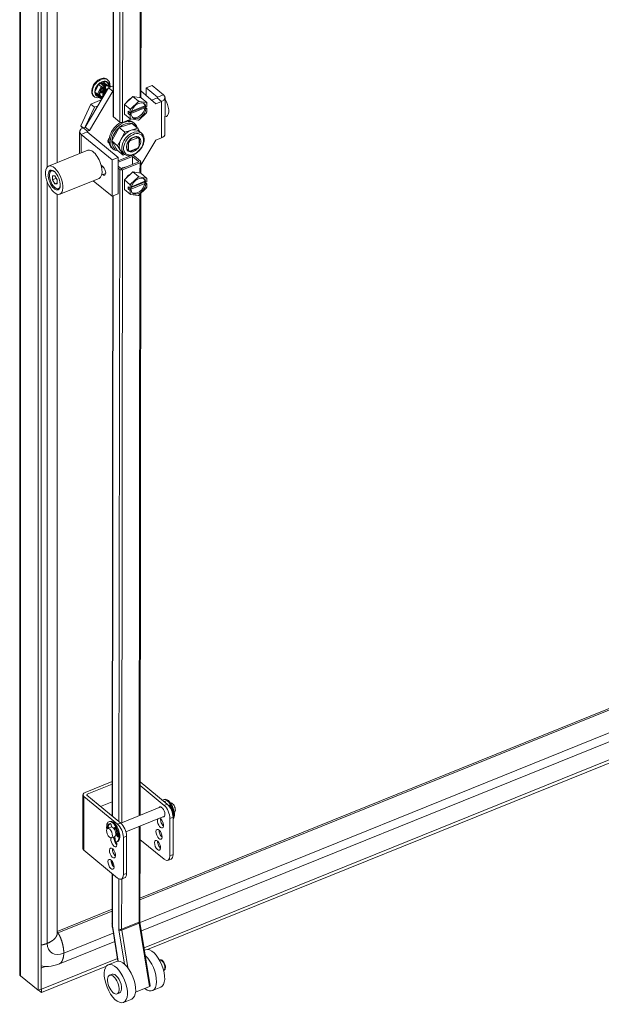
# Model space of a CAD drawing. Header units: inches. Extents: x 3 to 422, y 9 to 266.
# Tile 36 of 41: x 345 to 357, y 186 to 206. Entities that reach past the tile are written whole.
import ezdxf

# ---------------------------------------------------------------- set-up
doc = ezdxf.new("R2010")
doc.units = ezdxf.units.IN
doc.header["$LTSCALE"] = 25
doc.header["$MEASUREMENT"] = 0
doc.layers.add('Visible (ANSI)', color=7, linetype='Continuous', lineweight=5)
doc.layers.add('Visible Narrow (ANSI)', color=7, linetype='Continuous', lineweight=5)

msp = doc.modelspace()

# ---------------------------------------------------------------- linework, layer by layer
at = {"layer": 'Visible (ANSI)'}
for p, q in [((344.6709, 186.3752), (344.6709, 220.6679)), ((345.0482, 220.3431), (345.0482, 186.0397)), ((345.1122, 220.369), (345.1122, 186.0656)), ((345.444, 203.1043), (345.444, 220.2077)), ((347.1864, 217.6258), (347.1695, 204.4379)), ((346.6112, 217.3006), (346.5943, 204.0616)), ((346.0194, 203.8372), (346.5032, 204.6483)), ((346.2223, 204.5578), (346.2965, 204.716)), ((346.2965, 204.716), (346.445, 204.776)), ((346.3492, 204.6726), (346.2965, 204.716)), ((346.4015, 204.6907), (346.3626, 204.7228)), ((346.3901, 204.6022), (346.3901, 204.6529)), ((346.3901, 204.6371), (346.4011, 204.628)), ((346.3901, 204.6169), (346.416, 204.6274)), ((346.3993, 204.6323), (346.3993, 204.6599)), ((346.406, 204.6852), (346.406, 204.7337)), ((346.406, 204.6404), (346.406, 204.6647)), ((346.413, 204.6298), (346.4073, 204.6275)), ((346.4089, 204.6716), (346.4089, 204.6747)), ((346.409, 204.6332), (346.4316, 204.6145)), ((346.4492, 204.6868), (346.4339, 204.6994)), ((346.4977, 204.7326), (346.445, 204.776)), ((346.4457, 204.6127), (346.4645, 204.6203)), ((346.4759, 204.8182), (346.4891, 204.8073)), ((346.4823, 204.7608), (346.4861, 204.7577)), ((346.5481, 204.6664), (346.4992, 204.731)), ((346.5951, 204.6853), (346.5032, 204.6483)), ((346.5907, 204.5761), (346.5032, 204.6483)), ((347.275, 204.4926), (347.2752, 204.6433)), ((347.4001, 204.6937), (347.2752, 204.6433)), ((347.2752, 204.6433), (347.5102, 204.4495)), ((347.4001, 204.6937), (347.6352, 204.4999)), ((346.107, 203.7651), (346.5907, 204.5761)), ((346.1942, 204.4765), (346.2073, 204.4656)), ((346.2965, 204.4597), (346.2223, 204.5578)), ((346.275, 204.5144), (346.2223, 204.5578)), ((346.2517, 204.4811), (346.2555, 204.478)), ((346.3492, 204.4162), (346.2965, 204.4597)), ((346.3497, 204.5538), (346.3497, 204.5645)), ((346.3573, 204.4152), (346.3663, 204.4188)), ((346.3597, 204.5779), (346.3785, 204.5855)), ((346.3627, 204.5777), (346.3853, 204.5591)), ((346.3724, 204.5786), (346.3724, 204.5697)), ((346.3805, 204.5742), (346.3805, 204.5865)), ((346.3939, 204.4651), (346.39, 204.4684)), ((346.3901, 204.4684), (346.3901, 204.5486)), ((346.3901, 204.5469), (346.3912, 204.5473)), ((346.4067, 204.49), (346.3901, 204.4833)), ((346.3993, 204.5586), (346.3993, 204.5894)), ((346.406, 204.4934), (346.406, 204.5868)), ((346.4081, 204.4889), (346.4065, 204.4902)), ((346.4073, 204.6007), (346.4194, 204.6056)), ((346.595, 204.5778), (346.5907, 204.5761)), ((346.8305, 204.3), (347.0013, 204.467)), ((347.0013, 204.467), (347.1719, 204.4375)), ((347.0013, 204.467), (347.1187, 204.3702)), ((347.1697, 204.5847), (347.4759, 204.3168)), ((347.1719, 204.4375), (347.2892, 204.3408)), ((347.5062, 204.4363), (347.3919, 204.3903)), ((347.6648, 203.6934), (347.6657, 204.4439)), ((345.9297, 203.864), (346.1392, 204.3103)), ((346.0294, 203.8539), (346.2145, 204.2482)), ((346.1392, 204.3103), (346.3532, 204.3968)), ((346.2145, 204.2482), (346.1392, 204.3103)), ((346.2145, 204.2482), (346.2805, 204.2749)), ((346.8303, 204.1035), (346.8305, 204.3)), ((346.8305, 204.3), (346.9479, 204.2032)), ((347.2511, 204.2297), (346.9469, 204.1071)), ((346.9595, 204.2107), (347.1113, 204.3592)), ((346.9708, 204.1454), (347.2464, 204.2564)), ((346.9747, 204.1608), (347.2512, 204.2723)), ((347.1303, 204.3669), (347.2819, 204.3406)), ((347.2464, 204.2704), (347.2464, 204.2564)), ((347.2464, 204.2564), (347.2912, 204.2195)), ((347.2726, 204.212), (347.2511, 204.2297)), ((347.2512, 204.2723), (347.2727, 204.2545)), ((347.2912, 204.2195), (347.2726, 204.212)), ((347.2727, 204.2545), (347.2913, 204.262)), ((347.2912, 204.2195), (347.2911, 204.1534)), ((347.2913, 204.3281), (347.2913, 204.262)), ((347.5937, 204.3642), (347.4759, 204.3168)), ((346.6018, 204.0478), (346.7342, 203.9386)), ((346.8303, 204.1035), (346.9477, 204.0067)), ((346.9051, 204.1189), (346.9051, 204.1614)), ((346.9051, 204.1614), (346.9499, 204.1245)), ((346.9051, 204.1189), (346.9398, 204.1329)), ((346.9499, 204.0819), (346.9051, 204.1189)), ((346.9469, 204.1071), (346.9684, 204.0894)), ((346.9498, 204.0159), (346.9499, 204.0819)), ((346.9499, 204.1245), (346.95, 204.1905)), ((346.9499, 204.1245), (346.9685, 204.132)), ((346.9684, 204.0894), (346.9499, 204.0819)), ((347.2816, 204.1332), (347.1298, 203.9847)), ((347.6652, 204.0447), (347.6932, 204.056)), ((345.9665, 203.8154), (345.9297, 203.864)), ((345.981, 203.8217), (345.9297, 203.864)), ((345.9783, 203.8206), (346.0194, 203.8372)), ((346.107, 203.7651), (346.0194, 203.8372)), ((346.7177, 203.829), (346.5671, 203.5523)), ((346.9805, 203.9133), (346.7177, 203.829)), ((346.7177, 203.829), (346.84, 203.7282)), ((346.965, 204.0023), (346.7923, 203.9327)), ((347.1108, 203.9771), (346.9593, 204.0033)), ((347.1028, 203.8124), (346.9714, 203.7703)), ((346.9805, 203.9133), (347.1028, 203.8124)), ((347.0115, 203.9334), (347.034, 203.9147)), ((347.1472, 203.7364), (347.1028, 203.8124)), ((345.9063, 203.7409), (345.9057, 203.2904)), ((346.5746, 203.1591), (345.9368, 203.6849)), ((346.6995, 203.2095), (346.0618, 203.7353)), ((346.0658, 203.7485), (346.107, 203.7651)), ((346.84, 203.7282), (346.7647, 203.5898)), ((346.9714, 203.7703), (346.84, 203.7282)), ((347.1036, 203.6172), (346.9424, 203.5522)), ((347.0908, 203.6278), (347.1036, 203.6172)), ((347.1131, 203.6157), (347.1272, 203.604)), ((347.1297, 203.7508), (347.18, 203.7093)), ((347.5927, 203.6137), (347.475, 203.5663)), ((346.5671, 203.5523), (346.6794, 203.3598)), ((346.5671, 203.5523), (346.6894, 203.4514)), ((346.5732, 203.4018), (346.5957, 203.3832)), ((346.7647, 203.5898), (346.6894, 203.4514)), ((346.6894, 203.4514), (346.7456, 203.3552)), ((346.9054, 203.5228), (346.9154, 203.5146)), ((346.9154, 203.5146), (346.9152, 203.3538)), ((346.9324, 203.5604), (346.9424, 203.5522)), ((346.9421, 203.3378), (347.1033, 203.4028)), ((347.1302, 203.4404), (347.1304, 203.6012)), ((347.475, 203.5663), (347.1678, 203.0512)), ((346.0724, 203.3576), (345.2662, 203.0326)), ((346.6995, 203.2095), (346.5746, 203.1591)), ((346.6794, 203.3598), (346.8017, 203.2589)), ((346.6986, 202.459), (346.6995, 203.2095)), ((346.9699, 203.2501), (346.6994, 203.1411)), ((346.6994, 203.1118), (346.9938, 203.2304)), ((346.7456, 203.3552), (346.8017, 203.2589)), ((346.7749, 203.3205), (346.8252, 203.279)), ((346.8017, 203.2589), (346.837, 203.2702)), ((346.9013, 203.3652), (346.9152, 203.3538)), ((346.9044, 203.3626), (346.9185, 203.3509)), ((346.9938, 203.2304), (346.9936, 203.0678)), ((346.9938, 203.2304), (347.1262, 203.1212)), ((347.0279, 203.2442), (347.1603, 203.135)), ((346.3487, 203.0516), (346.386, 203.0208)), ((346.3544, 203.029), (346.3689, 203.0349)), ((346.4138, 202.9876), (346.3605, 203.0315)), ((346.5736, 202.4087), (346.5746, 203.1591)), ((346.7671, 202.9765), (346.6993, 203.0324)), ((347.1262, 203.1212), (346.7671, 202.9765)), ((346.791, 202.9568), (347.1501, 203.1015)), ((347.1678, 203.1212), (347.1675, 202.8834)), ((345.2883, 202.8853), (345.2927, 202.9021)), ((345.3473, 202.8295), (345.3472, 202.7491)), ((345.3962, 202.8294), (345.3473, 202.8295)), ((345.445, 202.7489), (345.3962, 202.8294)), ((346.3858, 202.8573), (346.3643, 202.875)), ((346.6993, 202.9906), (346.733, 202.9628)), ((346.8286, 202.7455), (346.9993, 202.9125)), ((346.9575, 202.6562), (347.1094, 202.8047)), ((346.9993, 202.9125), (347.1699, 202.883)), ((346.9993, 202.9125), (347.1167, 202.8157)), ((347.1283, 202.8124), (347.2799, 202.7861)), ((347.1699, 202.883), (347.2873, 202.7863)), ((345.3472, 202.7491), (345.4257, 202.7807)), ((345.3472, 202.7491), (345.396, 202.6686)), ((345.396, 202.6686), (345.445, 202.6883)), ((345.396, 202.6686), (345.4449, 202.6685)), ((345.4449, 202.6685), (345.445, 202.7489)), ((346.3054, 202.7794), (345.4992, 202.4545)), ((346.5736, 202.4087), (346.1835, 202.7303)), ((346.8283, 202.549), (346.8286, 202.7455)), ((346.8286, 202.7455), (346.9459, 202.6487)), ((346.9031, 202.5644), (346.9031, 202.6069)), ((346.9031, 202.6069), (346.948, 202.57)), ((347.2492, 202.6752), (346.9449, 202.5526)), ((346.948, 202.57), (346.948, 202.636)), ((346.9688, 202.5909), (347.2444, 202.7019)), ((346.9727, 202.6063), (347.2492, 202.7178)), ((347.2444, 202.7159), (347.2444, 202.7019)), ((347.2444, 202.7019), (347.2892, 202.665)), ((347.2492, 202.7178), (347.2707, 202.7)), ((347.2707, 202.6575), (347.2492, 202.6752)), ((347.2707, 202.7), (347.2893, 202.7075)), ((347.2892, 202.665), (347.2707, 202.6575)), ((347.2892, 202.665), (347.2891, 202.5989)), ((347.2894, 202.7736), (347.2893, 202.7075)), ((345.413, 202.5759), (345.4278, 202.5669)), ((345.444, 187.2102), (345.444, 202.4537)), ((346.6986, 202.459), (346.5736, 202.4087)), ((346.5922, 202.4161), (346.5759, 189.6332)), ((346.8283, 202.549), (346.9457, 202.4522)), ((346.9031, 202.5644), (346.9378, 202.5784)), ((346.9479, 202.5274), (346.9031, 202.5644)), ((346.9449, 202.5526), (346.9665, 202.5349)), ((346.9478, 202.4614), (346.9479, 202.5274)), ((346.9665, 202.5349), (346.9479, 202.5274)), ((346.948, 202.57), (346.9665, 202.5775)), ((347.1089, 202.4226), (346.9573, 202.4488)), ((347.2796, 202.5787), (347.1278, 202.4302)), ((347.167, 202.4686), (347.1506, 189.6477)), ((367.48, 196.1607), (347.1485, 187.9413)), ((367.5457, 195.5027), (347.1777, 187.2687)), ((347.2348, 186.9162), (368.4847, 195.5068)), ((347.3045, 186.8806), (368.4847, 195.443)), ((346.5768, 190.3444), (346.0187, 190.1188)), ((346.0635, 190.0818), (346.5767, 190.2893)), ((347.6485, 189.8497), (347.1514, 190.2595)), ((347.7125, 189.8755), (347.1515, 190.3381)), ((345.9743, 188.9605), (345.9743, 190.0695)), ((345.9931, 190.035), (346.6886, 189.4616)), ((346.7526, 189.4875), (346.0571, 190.0609)), ((346.3356, 189.8312), (346.5762, 189.9285)), ((346.7531, 189.487), (347.5774, 189.8202)), ((347.6487, 189.9764), (347.6309, 189.9693)), ((347.6767, 189.9108), (347.6782, 189.9038)), ((347.7482, 189.8384), (347.7516, 189.849)), ((347.7664, 189.8472), (347.7589, 189.8239)), ((347.7782, 189.9014), (347.7798, 189.9021)), ((346.8593, 189.3057), (347.6553, 189.6275)), ((347.8193, 189.6937), (347.8218, 189.6947)), ((347.8239, 189.675), (347.8244, 189.6744)), ((347.832, 188.838), (347.832, 189.6069)), ((347.8561, 189.7086), (347.8578, 189.7093)), ((346.4829, 189.3777), (346.5511, 189.4053)), ((346.5068, 189.5148), (346.5246, 189.522)), ((346.5526, 189.4564), (346.5631, 189.4069)), ((346.6171, 189.3624), (346.6275, 189.3946)), ((346.6424, 189.3928), (346.6327, 189.3631)), ((347.1503, 189.4233), (347.1478, 187.4636)), ((347.768, 188.8122), (347.768, 189.581)), ((346.5608, 189.185), (346.629, 189.2126)), ((346.6291, 189.2126), (346.6474, 189.0997)), ((346.6848, 189.2097), (346.6497, 189.2569)), ((346.6614, 189.2722), (346.7003, 189.22)), ((346.688, 189.2364), (346.6954, 189.2394)), ((346.8081, 189.193), (346.8081, 188.4241)), ((346.8721, 189.2188), (346.8721, 188.45)), ((346.6733, 189.1031), (346.6911, 189.1102)), ((347.6485, 188.7406), (347.15, 189.1516)), ((346.6886, 188.3525), (345.9931, 188.926)), ((346.5747, 188.7032), (346.5746, 188.6322)), ((347.7266, 188.7176), (347.7906, 188.7434)), ((346.5744, 188.4467), (346.5731, 187.4282)), ((346.8306, 188.3554), (346.7666, 188.3295)), ((346.5734, 187.7089), (345.444, 187.2523)), ((347.1497, 187.4418), (347.3615, 186.1325)), ((346.5804, 187.3405), (346.6939, 186.6392)), ((346.628, 187.0465), (345.4883, 186.5857)), ((347.2649, 186.8738), (347.243, 186.865)), ((345.1197, 186.0611), (346.685, 186.6939)), ((346.6669, 186.6328), (346.4963, 186.564)), ((347.5508, 186.6661), (347.5518, 186.6665)), ((345.1197, 185.9974), (346.4614, 186.5397)), ((346.523, 186.3502), (346.5742, 186.3708)), ((347.6384, 186.4488), (347.6394, 186.4491)), ((345.0482, 186.0397), (344.6897, 186.3353)), ((345.1122, 186.0656), (345.0482, 186.0397)), ((345.0617, 186.0452), (345.1197, 185.9974)), ((345.1122, 186.0673), (345.1197, 186.0611)), ((345.1197, 186.0611), (345.1197, 185.9974)), ((346.6787, 185.9637), (346.7299, 185.9843)), ((347.3435, 186.1156), (347.059, 186.0009)), ((347.5764, 186.1009), (347.4057, 186.0321)), ((346.9784, 185.8599), (346.8078, 185.7911))]:
    msp.add_line(p, q, dxfattribs=at)
for centre, start, end in [((346.399, 204.6716), 303.23512, 0), ((346.4555, 204.6944), 230.493, 278.71406)]:
    msp.add_arc(centre, 0.00984, start, end, dxfattribs=at)
for centre, major_axis, ratio, start_param, end_param in [((346.3482, 204.6365), (0.1409, 0.1709), 0.6688348, 5.5047263, 10.1254701), ((346.367, 204.621), (-0.1153, -0.1399), 0.6688348, 3.1415927, 6.2831853), ((346.3708, 204.6179), (-0.1153, -0.1399), 0.6688348, 4.5544791, 5.6016767), ((346.3708, 204.6179), (0.1153, 0.1399), 0.6688348, 0.3656889, 1.4128865), ((346.357, 204.6623), (-0.0121, 0.0128), 0.1172285, 3.9543076, 5.5251039), ((346.352, 204.7188), (0.0137, -0.0021), 0.577215, 0.7700935, 1.6593812), ((346.4073, 204.6356), (-0.00626, -0.00759), 0.6688348, 5.6016767, 7.172473), ((346.4084, 204.7416), (-0.0017, -0.0113), 0.1492329, 3.9422955, 5.5130918), ((346.4194, 204.6458), (-0.0104, -0.0127), 0.6688348, 5.6016767, 6.2831853), ((346.4366, 204.7099), (-0.0059, 0.0126), 0.6252357, 1.5354746, 2.2169833), ((346.3708, 204.6179), (0.1153, 0.1399), 0.6688348, 5.827454, 6.6488742), ((346.49, 204.7161), (0.005, 0.018), 0.6186455, 4.4428503, 6.0136466), ((346.4141, 204.5822), (0.0835, 0.1013), 0.6688348, 5.8860887, 6.1834086), ((346.3708, 204.6179), (0.1153, 0.1399), 0.6688348, 5.5280694, 5.5280798), ((346.3482, 204.6365), (0.1409, 0.1709), 0.6688348, 5.3819418, 5.3819523), ((346.3708, 204.6179), (-0.1153, -0.1399), 0.6688348, 5.6016767, 6.6488742), ((346.2905, 204.5207), (-0.0181, -0.0019), 0.5406247, 0.4885427, 2.059339), ((346.4141, 204.5822), (-0.0835, -0.1013), 0.6688348, 0.0142786, 0.0142999), ((346.4141, 204.5822), (-0.0835, -0.1013), 0.6688348, 0.0998235, 0.6236756), ((346.357, 204.4327), (-0.005, -0.018), 0.6186455, 6.0136466, 7.5844429), ((346.3523, 204.5651), (0.0104, 0.0127), 0.6688348, 0, 0.1451218), ((346.3643, 204.5753), (0.00626, 0.00759), 0.6688348, 5.6016767, 6.1953649), ((346.3724, 204.5709), (0.00626, 0.00759), 0.6688348, 4.6201362, 5.6016767), ((346.3802, 204.4637), (-0.00984, -0.00464), 0.0749357, 3.1769143, 3.8195095), ((346.3708, 204.6179), (0.1153, 0.1399), 0.6688348, 4.1609568, 4.281075), ((346.3482, 204.6365), (0.1409, 0.1709), 0.6688348, 4.2636274, 4.3467307), ((346.3912, 204.5554), (-0.00626, -0.00759), 0.6688348, 0.8892877, 2.460084), ((346.4073, 204.5927), (-0.00626, -0.00759), 0.6688348, 4.0308804, 5.6016767), ((346.4194, 204.5922), (0.0104, 0.0127), 0.6688348, 0.8892877, 2.460084), ((346.4084, 204.5014), (0.0017, 0.0113), 0.1492329, 2.3714991, 3.0530078), ((346.9722, 204.2943), (0.106, 0.1286), 0.6688348, 1.0038789, 1.819347), ((347.4968, 204.4441), (0.0164, 0), 0.5767534, 5.3239911, 6.8947874), ((347.4968, 204.4441), (0.169, -0.0002), 0.5767534, 5.3239911, 6.8947874), ((347.1206, 204.172), (-0.1193, -0.1447), 0.6688348, 5.7397425, 8.6026565), ((347.1206, 204.172), (0.1193, 0.1447), 0.6688348, 5.7397425, 8.6026565), ((347.0991, 204.1897), (-0.1193, -0.1447), 0.6688348, 0.1113803, 2.3194712), ((347.1206, 204.172), (-0.149, -0.1807), 0.6688348, 3.9801612, 4.0790525), ((347.0991, 204.1897), (0.1193, 0.1447), 0.6688348, 5.7397425, 6.171805), ((347.1206, 204.172), (0.149, 0.1807), 0.6688348, 6.0745563, 6.1734476), ((347.6012, 204.2842), (0.092, -0.2282), 0.4690581, 0, 1.9577137), ((346.636, 204.0616), (-0.0417, 0.0001), 0.5767534, 0, 0.6116021), ((347.1206, 204.172), (-0.149, -0.1807), 0.6688348, 6.0745563, 6.1734476), ((347.1206, 204.172), (-0.149, -0.1807), 0.6688348, 5.0273587, 5.12625), ((347.1206, 204.172), (0.149, 0.1807), 0.6688348, 5.0273587, 5.12625), ((346.0752, 203.7407), (-0.169, 0.0002), 0.5767534, 5.3239911, 6.8947874), ((346.7923, 203.6676), (-0.2192, -0.2658), 0.6688348, 4.1713172, 6.2831853), ((346.8149, 203.6489), (0.2192, 0.2658), 0.6688348, 5.8273204, 9.8806428), ((346.8299, 203.6365), (-0.2025, -0.2455), 0.6688348, 4.4915229, 5.4969074), ((346.8299, 203.6365), (0.2025, 0.2455), 0.6688348, 0.3027327, 1.3081172), ((346.7684, 203.9524), (0.0417, -0.0001), 0.5767534, 3.7531948, 5.3239911), ((346.7923, 203.6676), (0.2192, 0.2658), 0.6688348, 0, 0.54762), ((346.8299, 203.6365), (0.2025, 0.2455), 0.6688348, 6.0456999, 6.5206707), ((347.1206, 204.172), (0.149, 0.1807), 0.6688348, 3.9801612, 4.0790525), ((346.0752, 203.7407), (-0.0164, 0), 0.5767534, 5.3239911, 6.8947874), ((346.5491, 203.5682), (-0.047, -0.057), 0.6688348, 4.6436979, 6.568158), ((346.9523, 203.5357), (-0.1774, -0.2152), 0.6688348, 3.9470176, 4.9942151), ((346.9523, 203.5357), (0.1774, 0.2152), 0.6688348, 0, 0.8054249), ((347.0228, 203.4775), (0.1044, 0.1266), 0.6688348, 6.2439043, 6.5276984), ((347.4958, 203.6937), (0.169, -0.0002), 0.5767534, 5.3239911, 6.2831853), ((346.5039, 203.6054), (-0.047, -0.057), 0.6688348, 0.6345322, 0.9928282), ((346.8299, 203.6365), (-0.2025, -0.2455), 0.6688348, 5.5387205, 6.5441049), ((346.9523, 203.5357), (-0.1774, -0.2152), 0.6688348, 4.9942151, 6.0414127), ((347.0228, 203.4775), (-0.1044, -0.1266), 0.6688348, 4.6731079, 4.9569021), ((347.0228, 203.4775), (0.1044, 0.1266), 0.6688348, 4.6731079, 4.9569021), ((346.1889, 203.0685), (0.1165, -0.2891), 0.4690581, 0, 3.1415927), ((346.9523, 203.5357), (-0.1774, -0.2152), 0.6688348, 6.0414127, 6.2831853), ((347.0228, 203.4775), (-0.1044, -0.1266), 0.6688348, 6.2439043, 6.5276984), ((346.9938, 203.2304), (0.0417, -0.0001), 0.5767534, 2.1713225, 2.1823985), ((346.9938, 203.2304), (0.0417, -0.0001), 0.5767534, 0.6116021, 1.7903846), ((346.2937, 203.1107), (0.0368, -0.0913), 0.4690581, 0.6690495, 0.6863678), ((346.3859, 202.939), (0.0374, -0.0928), 0.4690581, 5.571579, 8.7131717), ((346.8139, 202.8687), (-0.106, -0.1286), 0.6688348, 3.6550753, 4.3860543), ((347.1262, 203.1212), (0.0417, -0.0001), 0.5767534, 5.3239911, 6.8947874), ((345.3961, 202.749), (-0.0736, 0.1826), 0.4690581, 5.6511999, 10.0567633), ((345.4095, 202.7544), (-0.0797, 0.1978), 0.4690581, 0.0914433, 0.5599084), ((346.7671, 202.9765), (-0.0417, 0.0001), 0.5767534, 0.6116021, 2.1823985), ((346.9702, 202.7398), (0.106, 0.1286), 0.6688348, 1.0038789, 1.819347), ((347.1186, 202.6175), (0.1193, 0.1447), 0.6688348, 5.7397425, 8.6026565), ((347.1186, 202.6175), (-0.149, -0.1807), 0.6688348, 3.9801612, 4.0790525), ((347.1186, 202.6175), (-0.149, -0.1807), 0.6688348, 5.0273587, 5.12625), ((347.1186, 202.6175), (-0.1193, -0.1447), 0.6688348, 5.7397425, 8.6026565), ((347.0971, 202.6352), (-0.1193, -0.1447), 0.6688348, 0.1113803, 2.3194712), ((347.0971, 202.6352), (0.1193, 0.1447), 0.6688348, 5.7397425, 6.171805), ((347.1186, 202.6175), (0.149, 0.1807), 0.6688348, 5.0273587, 5.12625), ((347.1186, 202.6175), (0.149, 0.1807), 0.6688348, 6.0745563, 6.1734476), ((345.4095, 202.7544), (0.0797, -0.1978), 0.4690581, 5.7232769, 6.191742), ((347.1186, 202.6175), (-0.149, -0.1807), 0.6688348, 6.0745563, 6.1734476), ((347.1186, 202.6175), (0.149, 0.1807), 0.6688348, 3.9801612, 4.0790525), ((346.0784, 190.0695), (-0.1042, 0), 0.5773503, 5.3232542, 6.8940505), ((346.0784, 190.0695), (-0.026, 0), 0.5773503, 5.3232542, 6.8940505), ((347.6019, 189.718), (-0.0409, 0.1012), 0.4683232, 2.8314501, 6.5933278), ((347.7142, 189.7634), (-0.0832, 0.2059), 0.4683232, 3.6105467, 6.4845526), ((347.7296, 189.7251), (-0.0831, 0.2055), 0.4683232, 6.1615473, 6.2892939), ((347.6485, 189.6796), (0.0781, -0.1931), 0.4683232, 0.8586784, 2.4294747), ((347.7319, 189.7706), (-0.0832, 0.2059), 0.4683232, 3.333273, 6.2831853), ((347.7474, 189.7323), (-0.0831, 0.2055), 0.4683232, 0.0923354, 0.1739348), ((347.6655, 189.9142), (-0.0078, 0.0193), 0.4683232, 4.3493369, 6.1615473), ((347.7125, 189.7054), (-0.0781, 0.1931), 0.4683232, 4.0002711, 5.5710674), ((347.7628, 189.834), (-0.0078, 0.0193), 0.4683232, 4.9805875, 6.7927979), ((347.7319, 189.7706), (0.039, -0.0964), 0.4683232, 1.9514015, 1.9596631), ((347.6987, 189.7506), (0.0831, -0.2055), 0.4683232, 0.9972088, 1.8389948), ((347.8188, 189.8057), (0.039, -0.0964), 0.4683232, 0, 3.1415927), ((346.5901, 189.3089), (0.0832, -0.2059), 0.4683232, 6.0381479, 10.5573018), ((346.4912, 189.3853), (-0.0078, 0.0193), 0.4683232, 0.7341108, 1.7588974), ((346.6055, 189.2707), (-0.0831, 0.2055), 0.4683232, 6.1615473, 7.0172961), ((346.509, 189.3925), (0.0078, -0.0193), 0.4683232, 3.8757035, 4.9004901), ((346.6233, 189.2779), (-0.0831, 0.2055), 0.4683232, 0.0923354, 0.7341108), ((346.6078, 189.3161), (0.0832, -0.2059), 0.4683232, 0, 3.1415927), ((346.5414, 189.4598), (-0.0078, 0.0193), 0.4683232, 4.3493369, 6.1615473), ((346.5901, 189.3089), (0.039, -0.0964), 0.4683232, 0, 3.1415927), ((346.6388, 189.3795), (-0.0078, 0.0193), 0.4683232, 4.9805875, 6.7927979), ((346.6886, 189.2915), (0.0781, -0.1931), 0.4683232, 0.8586784, 2.4294747), ((346.7526, 189.3174), (-0.0781, 0.1931), 0.4683232, 4.0002711, 5.5710674), ((347.572, 189.4875), (0.0409, -0.1012), 0.4683232, 3.5859633, 8.9804074), ((347.636, 189.5133), (0.0409, -0.1012), 0.4683232, 3.8826737, 5.5421043), ((346.6121, 189.0994), (0.0409, -0.1012), 0.4683232, 2.0084316, 2.697222), ((346.6174, 189.32), (-0.035, 0.0865), 0.4683232, 3.7909445, 5.2028826), ((346.6174, 189.32), (0.039, -0.0964), 0.4683232, 0.6349902, 2.0632442), ((346.5746, 189.2962), (0.0831, -0.2055), 0.4683232, 0.983246, 1.8389948), ((346.6889, 189.2223), (0.0078, -0.0193), 0.4683232, 5.2220015, 7.2664313), ((346.642, 189.3299), (0.0409, -0.1012), 0.4683232, 0.1695957, 0.3716879), ((347.6062, 189.2828), (0.0409, -0.1012), 0.4683232, 3.8826737, 5.5421043), ((346.6121, 189.0994), (0.0409, -0.1012), 0.4683232, 3.5701763, 7.6796293), ((346.6761, 189.1253), (0.0409, -0.1012), 0.4683232, 3.8826737, 5.5421043), ((347.5763, 189.0523), (0.0409, -0.1012), 0.4683232, 3.8826737, 5.5421043), ((346.0784, 188.9605), (-0.1042, 0), 0.5773503, 0, 0.6108652), ((346.6462, 188.8947), (0.0409, -0.1012), 0.4683232, 3.8826737, 5.5421043), ((347.6485, 188.9107), (0.0781, -0.1931), 0.4683232, 5.5710674, 7.1418637), ((347.7125, 188.9366), (0.0781, -0.1931), 0.4683232, 0, 0.8586784), ((346.6163, 188.6642), (0.0409, -0.1012), 0.4683232, 3.8826737, 5.5421043), ((346.6886, 188.5226), (0.0781, -0.1931), 0.4683232, 5.5710674, 7.1418637), ((346.7526, 188.5485), (0.0781, -0.1931), 0.4683232, 0, 0.8586784), ((347.4207, 186.4873), (-0.1557, 0.3865), 0.4690581, 3.1415927, 6.2831853), ((346.8227, 186.2464), (-0.1557, 0.3865), 0.4690581, 3.1415927, 6.2831853), ((347.25, 186.4186), (0.1557, -0.3865), 0.4690581, 5.5730397, 8.6657758), ((346.652, 186.1776), (0.0779, -0.1932), 0.4690581, 0, 3.1415927), ((347.3204, 186.1258), (0.0411, 0.0067), 0.3839938, 5.2452547, 6.2831853)]:
    msp.add_ellipse(centre, major_axis=major_axis, ratio=ratio, start_param=start_param, end_param=end_param, dxfattribs=at)
for centre, major_axis, ratio in [((345.3827, 202.7436), (0.1165, -0.2891), 0.4690581), ((345.3827, 202.7436), (0.0809, -0.2008), 0.4690581), ((346.5218, 189.2814), (-0.039, 0.0964), 0.4683232), ((347.5422, 189.2569), (-0.0409, 0.1012), 0.4683232), ((347.5123, 189.0264), (-0.0409, 0.1012), 0.4683232), ((346.5822, 188.8689), (-0.0409, 0.1012), 0.4683232), ((346.5523, 188.6384), (-0.0409, 0.1012), 0.4683232), ((346.652, 186.1776), (0.1557, -0.3865), 0.4690581), ((346.6008, 186.1569), (-0.0779, 0.1932), 0.4690581)]:
    msp.add_ellipse(centre, major_axis=major_axis, ratio=ratio, dxfattribs=at)
for points in [[(346.4759, 204.8182), (346.4672, 204.8254), (346.4572, 204.8312), (346.4465, 204.8354)], [(346.1717, 204.5021), (346.1778, 204.4923), (346.1854, 204.4837), (346.1942, 204.4765)], [(346.3312, 204.485), (346.3336, 204.4809), (346.3363, 204.4773), (346.3394, 204.474)], [(346.341, 204.594), (346.3375, 204.5876), (346.3344, 204.581), (346.3318, 204.5744)], [(346.3877, 204.4678), (346.3871, 204.4676), (346.3865, 204.4674), (346.3859, 204.4674)], [(344.6897, 186.3353), (344.6776, 186.3472), (344.6713, 186.3612), (344.6712, 186.3752)]]:
    msp.add_open_spline(points, degree=3, dxfattribs=at)
for points, knots in [([(346.4044, 204.6634), (346.3994, 204.66), (346.3944, 204.6564), (346.3847, 204.6485), (346.38, 204.6443), (346.3709, 204.6353), (346.3666, 204.6305), (346.3584, 204.6206), (346.3545, 204.6155), (346.3473, 204.6049), (346.344, 204.5995), (346.341, 204.594)], [1.81747657, 1.81747657, 1.81747657, 1.81747657, 1.9607534, 1.9607534, 2.10403024, 2.10403024, 2.24730707, 2.24730707, 2.39058391, 2.39058391, 2.53386075, 2.53386075, 2.53386075, 2.53386075]), ([(346.4015, 204.6907), (346.4026, 204.6899), (346.4034, 204.6889), (346.4049, 204.687), (346.4056, 204.686), (346.4067, 204.6839), (346.4072, 204.6828), (346.408, 204.6806), (346.4083, 204.6795), (346.4087, 204.6772), (346.4089, 204.676), (346.4089, 204.6747)], [4.712389, 4.712389, 4.712389, 4.712389, 5.0265482, 5.0265482, 5.3407075, 5.3407075, 5.6548668, 5.6548668, 5.969026, 5.969026, 6.2831853, 6.2831853, 6.2831853, 6.2831853]), ([(346.5107, 204.6726), (346.5081, 204.6747), (346.5053, 204.6766), (346.4992, 204.68), (346.4959, 204.6814), (346.489, 204.6836), (346.4854, 204.6844), (346.4778, 204.6855), (346.4738, 204.6858), (346.4656, 204.6857), (346.4613, 204.6854), (346.457, 204.6847)], [0.68150862, 0.68150862, 0.68150862, 0.68150862, 0.81003011, 0.81003011, 0.9385516, 0.9385516, 1.0670731, 1.0670731, 1.19559459, 1.19559459, 1.32411609, 1.32411609, 1.32411609, 1.32411609]), ([(346.4645, 204.6203), (346.465, 204.6205), (346.4655, 204.6206), (346.4662, 204.6208), (346.4665, 204.6209), (346.467, 204.6209), (346.4672, 204.6209), (346.4673, 204.6208), (346.4673, 204.6208), (346.4673, 204.6208)], [4.71238898, 4.71238898, 4.71238898, 4.71238898, 4.89024652, 4.89024652, 5.06810406, 5.06810406, 5.24596161, 5.24596161, 5.34933172, 5.34933172, 5.34933172, 5.34933172]), ([(346.3318, 204.5743), (346.3291, 204.5675), (346.3269, 204.5606), (346.3236, 204.5471), (346.3225, 204.5405), (346.3214, 204.5276), (346.3214, 204.5214), (346.3225, 204.5097), (346.3235, 204.5042), (346.3266, 204.4939), (346.3287, 204.4892), (346.3312, 204.485)], [2.70261989, 2.70261989, 2.70261989, 2.70261989, 2.87791346, 2.87791346, 3.05369964, 3.05369964, 3.22948583, 3.22948583, 3.40527202, 3.40527202, 3.58105821, 3.58105821, 3.58105821, 3.58105821]), ([(346.3395, 204.474), (346.3398, 204.4737), (346.34, 204.4734), (346.3405, 204.4729), (346.3408, 204.4727), (346.3414, 204.4721), (346.3417, 204.4718), (346.3423, 204.4713), (346.3426, 204.4711), (346.3432, 204.4706), (346.3435, 204.4703), (346.3438, 204.4701)], [3.750853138, 3.750853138, 3.750853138, 3.750853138, 3.764080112, 3.764080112, 3.778835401, 3.778835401, 3.793590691, 3.793590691, 3.80834598, 3.80834598, 3.82310127, 3.82310127, 3.82310127, 3.82310127]), ([(346.3497, 204.5645), (346.3497, 204.5649), (346.3498, 204.5655), (346.3501, 204.5669), (346.3503, 204.5677), (346.351, 204.5693), (346.3514, 204.5702), (346.3525, 204.5719), (346.3531, 204.5728), (346.3545, 204.5744), (346.3553, 204.5751), (346.3569, 204.5764), (346.3576, 204.5769), (346.3589, 204.5776), (346.3593, 204.5778), (346.3597, 204.5779)], [3.1415927, 3.1415927, 3.1415927, 3.1415927, 3.3684515, 3.3684515, 3.5958815, 3.5958815, 3.8321117, 3.8321117, 4.075761, 4.075761, 4.3214491, 4.3214491, 4.5627429, 4.5627429, 4.712389, 4.712389, 4.712389, 4.712389]), ([(346.3499, 204.5525), (346.3499, 204.5525), (346.3499, 204.5525), (346.3499, 204.5525), (346.3499, 204.5525), (346.3498, 204.5527), (346.3498, 204.5529), (346.3498, 204.5532), (346.3497, 204.5535), (346.3497, 204.5538)], [2.71242901, 2.71242901, 2.71242901, 2.71242901, 2.73268748, 2.73268748, 2.86898921, 2.86898921, 3.00529093, 3.00529093, 3.14159265, 3.14159265, 3.14159265, 3.14159265]), ([(346.3785, 204.5855), (346.3799, 204.5861), (346.3812, 204.5868), (346.3834, 204.5885), (346.3844, 204.5894), (346.3863, 204.5915), (346.3871, 204.5926), (346.3884, 204.595), (346.389, 204.5963), (346.3898, 204.5991), (346.3901, 204.6006), (346.3901, 204.6022)], [4.712389, 4.712389, 4.712389, 4.712389, 5.0265482, 5.0265482, 5.3407075, 5.3407075, 5.6548668, 5.6548668, 5.969026, 5.969026, 6.2831853, 6.2831853, 6.2831853, 6.2831853]), ([(346.3853, 204.5591), (346.3859, 204.5586), (346.3866, 204.5579), (346.3876, 204.5566), (346.3881, 204.5559), (346.3889, 204.5544), (346.3892, 204.5537), (346.3896, 204.5522), (346.3898, 204.5515), (346.39, 204.55), (346.3901, 204.5493), (346.3901, 204.5486)], [5.60167669, 5.60167669, 5.60167669, 5.60167669, 5.73797842, 5.73797842, 5.87428014, 5.87428014, 6.01058187, 6.01058187, 6.14688359, 6.14688359, 6.28318531, 6.28318531, 6.28318531, 6.28318531]), ([(346.4457, 204.6127), (346.4449, 204.6124), (346.4441, 204.6121), (346.4424, 204.6117), (346.4414, 204.6116), (346.4395, 204.6115), (346.4385, 204.6116), (346.4365, 204.612), (346.4354, 204.6123), (346.4334, 204.6132), (346.4325, 204.6138), (346.4316, 204.6145)], [1.57079633, 1.57079633, 1.57079633, 1.57079633, 1.74865387, 1.74865387, 1.92651141, 1.92651141, 2.10436895, 2.10436895, 2.2822265, 2.2822265, 2.46008404, 2.46008404, 2.46008404, 2.46008404]), ([(346.8252, 203.279), (346.8406, 203.2663), (346.8588, 203.2569), (346.8991, 203.2456), (346.9213, 203.244), (346.9684, 203.2485), (346.9933, 203.2551), (347.0429, 203.2763), (347.0675, 203.2909), (347.1138, 203.3267), (347.1353, 203.3477), (347.1732, 203.3939), (347.1895, 203.4192), (347.2154, 203.4715), (347.2249, 203.4985), (347.2359, 203.552), (347.2374, 203.5784), (347.2316, 203.6273), (347.2246, 203.65), (347.2045, 203.6849), (347.1933, 203.6984), (347.18, 203.7093)], [2.3361677, 2.3361677, 2.3361677, 2.3361677, 2.6235629, 2.6235629, 2.924473, 2.924473, 3.2473483, 3.2473483, 3.5793195, 3.5793195, 3.9118545, 3.9118545, 4.2439739, 4.2439739, 4.5765255, 4.5765255, 4.9084018, 4.9084018, 5.2302377, 5.2302377, 5.4777604, 5.4777604, 5.4777604, 5.4777604]), ([(347.1131, 203.6157), (347.104, 203.6232), (347.0928, 203.6282), (347.0679, 203.6325), (347.0545, 203.6321), (347.0269, 203.6263), (347.0128, 203.6211), (346.9849, 203.6065), (346.9712, 203.5972), (346.9453, 203.575), (346.9332, 203.5622), (346.912, 203.5346), (346.9029, 203.5197), (346.8887, 203.4895), (346.8835, 203.4742), (346.8775, 203.4448), (346.8766, 203.4308), (346.879, 203.4051), (346.8823, 203.3936), (346.8917, 203.3754), (346.8975, 203.3683), (346.9044, 203.3626)], [5.4777604, 5.4777604, 5.4777604, 5.4777604, 5.8451154, 5.8451154, 6.1757033, 6.1757033, 6.4858686, 6.4858686, 6.793464, 6.793464, 7.101884, 7.101884, 7.4106636, 7.4106636, 7.7187601, 7.7187601, 8.0264709, 8.0264709, 8.340144, 8.340144, 8.619353, 8.619353, 8.619353, 8.619353]), ([(346.5731, 187.4282), (346.573, 187.4226), (346.5731, 187.4169), (346.5735, 187.4055), (346.5738, 187.3998), (346.5746, 187.3882), (346.5751, 187.3823), (346.5763, 187.3705), (346.577, 187.3645), (346.5786, 187.3526), (346.5795, 187.3465), (346.5804, 187.3405)], [1.57079633, 1.57079633, 1.57079633, 1.57079633, 1.6231562, 1.6231562, 1.67551608, 1.67551608, 1.72787596, 1.72787596, 1.78023584, 1.78023584, 1.83259571, 1.83259571, 1.83259571, 1.83259571]), ([(347.1478, 187.4636), (347.1478, 187.4623), (347.1479, 187.461), (347.148, 187.4583), (347.148, 187.4569), (347.1482, 187.4541), (347.1483, 187.4526), (347.1486, 187.4496), (347.1488, 187.4481), (347.1492, 187.445), (347.1495, 187.4434), (347.1497, 187.4418)], [1.57079633, 1.57079633, 1.57079633, 1.57079633, 1.6231562, 1.6231562, 1.67551608, 1.67551608, 1.72787596, 1.72787596, 1.78023584, 1.78023584, 1.83259571, 1.83259571, 1.83259571, 1.83259571]), ([(345.4883, 186.5857), (345.414, 186.5557), (345.337, 186.5371), (345.2114, 186.5284), (345.1599, 186.5318), (345.1122, 186.542)], [0, 0, 0, 0, 0.7819835, 0.7819835, 1.3485682, 1.3485682, 1.3485682, 1.3485682]), ([(347.6394, 186.4491), (347.6453, 186.4515), (347.6506, 186.4551), (347.6599, 186.4643), (347.6636, 186.47), (347.6702, 186.4842), (347.6722, 186.4929), (347.6744, 186.5132), (347.674, 186.525), (347.6705, 186.5488), (347.6675, 186.5608), (347.6595, 186.5841), (347.6546, 186.5953), (347.6432, 186.6164), (347.6366, 186.6263), (347.622, 186.644), (347.6139, 186.6518), (347.596, 186.6639), (347.5861, 186.6684), (347.5676, 186.6704), (347.5597, 186.6696), (347.5522, 186.6667), (347.552, 186.6666), (347.5518, 186.6665)], [2.1502384, 2.1502384, 2.1502384, 2.1502384, 2.3442647, 2.3442647, 2.5654092, 2.5654092, 2.8700327, 2.8700327, 3.2451159, 3.2451159, 3.6078675, 3.6078675, 3.9604399, 3.9604399, 4.3150965, 4.3150965, 4.6835935, 4.6835935, 5.0477126, 5.0477126, 5.28425, 5.28425, 5.291831, 5.291831, 5.291831, 5.291831])]:
    msp.add_open_spline(points, degree=3, knots=knots, dxfattribs=at)
for points in [[(347.1113, 204.3592), (347.115, 204.3646), (347.1187, 204.3702)], [(347.1187, 204.3702), (347.1246, 204.3685), (347.1303, 204.3669)], [(347.2819, 204.3406), (347.2856, 204.3407), (347.2892, 204.3408)], [(347.2892, 204.3408), (347.2904, 204.3343), (347.2913, 204.3281)], [(346.9477, 204.0067), (346.9488, 204.0113), (346.9498, 204.0159)], [(346.9479, 204.2032), (346.9539, 204.207), (346.9595, 204.2107)], [(346.95, 204.1905), (346.949, 204.1968), (346.9479, 204.2032)], [(347.289, 204.1442), (347.2853, 204.1386), (347.2816, 204.1332)], [(347.2911, 204.1534), (347.2901, 204.1488), (347.289, 204.1442)], [(346.9593, 204.0033), (346.9536, 204.0049), (346.9477, 204.0067)], [(347.1182, 203.9772), (347.1145, 203.9771), (347.1108, 203.9771)], [(347.1298, 203.9847), (347.1241, 203.981), (347.1182, 203.9772)], [(347.1094, 202.8047), (347.113, 202.8101), (347.1167, 202.8157)], [(347.1167, 202.8157), (347.1226, 202.814), (347.1283, 202.8124)], [(346.9459, 202.6487), (346.9519, 202.6525), (346.9575, 202.6562)], [(346.948, 202.636), (346.9471, 202.6423), (346.9459, 202.6487)], [(347.287, 202.5897), (347.2833, 202.5841), (347.2796, 202.5787)], [(347.2799, 202.7861), (347.2836, 202.7862), (347.2873, 202.7863)], [(347.2891, 202.5989), (347.2881, 202.5943), (347.287, 202.5897)], [(347.2873, 202.7863), (347.2884, 202.7798), (347.2894, 202.7736)], [(346.9457, 202.4522), (346.9468, 202.4568), (346.9478, 202.4614)], [(346.9573, 202.4488), (346.9516, 202.4504), (346.9457, 202.4522)], [(347.1162, 202.4227), (347.1125, 202.4226), (347.1089, 202.4226)], [(347.1278, 202.4302), (347.1221, 202.4265), (347.1162, 202.4227)]]:
    msp.add_rational_spline(points, [1, 1.00039648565, 1], degree=2, dxfattribs=at)
at = {"layer": 'Visible Narrow (ANSI)'}
for p, q in [((344.6897, 220.6387), (344.6897, 186.3353)), ((345.238, 203.0122), (345.238, 220.0069)), ((347.1686, 217.6186), (347.1518, 204.441)), ((346.6018, 204.0478), (346.6187, 217.2965)), ((346.7513, 217.2829), (346.7342, 203.9386)), ((346.7923, 203.9327), (346.8093, 217.3035)), ((346.3492, 204.6726), (346.275, 204.5144)), ((346.3664, 204.6546), (346.338, 204.5941)), ((346.3953, 204.6912), (346.3492, 204.6726)), ((346.352, 204.7269), (346.4084, 204.7497)), ((346.3953, 204.6912), (346.352, 204.7269)), ((346.4047, 204.67), (346.3664, 204.6546)), ((346.368, 204.7184), (346.406, 204.7337)), ((346.3859, 204.5975), (346.3859, 204.6494)), ((346.3901, 204.6399), (346.3993, 204.6323)), ((346.4047, 204.6669), (346.4047, 204.67)), ((346.406, 204.7337), (346.4436, 204.7027)), ((346.406, 204.6404), (346.4286, 204.6218)), ((346.4084, 204.7497), (346.4517, 204.714)), ((346.4474, 204.6912), (346.4286, 204.7067)), ((346.4286, 204.6218), (346.4286, 204.7067)), ((346.4423, 204.6925), (346.4423, 204.6204)), ((346.4474, 204.6942), (346.4474, 204.6912)), ((346.4477, 204.6172), (346.4665, 204.6248)), ((346.4977, 204.7326), (346.4517, 204.714)), ((346.4689, 204.6059), (346.4557, 204.6168)), ((346.4994, 204.7083), (346.4611, 204.6928)), ((346.4611, 204.6928), (346.4611, 204.6898)), ((346.4689, 204.6166), (346.4645, 204.6203)), ((346.5278, 204.6708), (346.4994, 204.7083)), ((346.275, 204.5144), (346.3492, 204.4162)), ((346.3283, 204.5734), (346.2999, 204.5129)), ((346.2999, 204.5129), (346.3283, 204.4754)), ((346.338, 204.4625), (346.3664, 204.425)), ((346.3455, 204.5491), (346.3455, 204.5598)), ((346.356, 204.5522), (346.3497, 204.5574)), ((346.3558, 204.5755), (346.3748, 204.5598)), ((346.3748, 204.5598), (346.356, 204.5522)), ((346.3617, 204.5824), (346.3805, 204.59)), ((346.3805, 204.5472), (346.3617, 204.5395)), ((346.3664, 204.425), (346.3711, 204.4269)), ((346.3993, 204.5586), (346.3805, 204.5742)), ((346.3859, 204.4674), (346.3859, 204.544)), ((346.3929, 204.4634), (346.3877, 204.4678)), ((346.3894, 204.5976), (346.3993, 204.5894)), ((346.3901, 204.615), (346.4073, 204.6007)), ((346.3912, 204.5473), (346.3901, 204.5483)), ((346.406, 204.4934), (346.3901, 204.487)), ((346.4286, 204.5682), (346.406, 204.5868)), ((346.4092, 204.4908), (346.406, 204.4934)), ((346.442, 204.587), (346.4194, 204.6056)), ((346.4286, 204.5232), (346.4286, 204.5682)), ((346.4608, 204.5946), (346.4403, 204.6116)), ((346.4608, 204.5946), (346.442, 204.587)), ((346.4423, 204.5668), (346.4423, 204.5462)), ((346.4627, 204.5804), (346.4477, 204.5743)), ((346.4689, 204.6166), (346.4689, 204.6059)), ((346.4826, 204.6152), (346.4826, 204.6138)), ((347.5062, 204.4363), (347.5937, 204.3642)), ((347.5102, 204.4495), (347.6352, 204.4999)), ((347.5102, 204.4387), (347.5102, 204.4495)), ((347.5927, 203.6137), (347.5937, 204.3642)), ((345.9783, 203.8206), (346.0658, 203.7485)), ((345.9363, 203.3027), (345.9368, 203.6849)), ((345.9368, 203.6849), (346.0618, 203.7353)), ((346.0658, 203.732), (346.0658, 203.7485)), ((347.1501, 203.1015), (347.1498, 202.8865)), ((346.4427, 202.8802), (346.3858, 202.8573)), ((346.733, 202.9628), (346.7158, 189.5178)), ((346.7738, 189.4954), (346.791, 202.9568)), ((345.238, 187.0068), (345.238, 202.7128)), ((346.5834, 189.6269), (346.5997, 202.4192)), ((347.1492, 202.4512), (347.1329, 189.6405)), ((367.5172, 196.1391), (347.1484, 187.9047)), ((367.6367, 195.7216), (347.1501, 187.4396)), ((345.9931, 190.035), (345.9931, 188.926)), ((346.0635, 190.0818), (346.0635, 190.0556)), ((347.7125, 189.8755), (347.6485, 189.8497)), ((347.7516, 189.849), (347.7604, 189.8526)), ((347.768, 189.581), (347.832, 189.6069)), ((346.4971, 189.4044), (346.4794, 189.3972)), ((346.6364, 189.3982), (346.6275, 189.3946)), ((346.7526, 189.4875), (346.6886, 189.4616)), ((347.1326, 189.4161), (347.1301, 187.4439)), ((346.7007, 189.2161), (346.6848, 189.2097)), ((346.8081, 189.193), (346.8721, 189.2188)), ((347.832, 188.838), (347.768, 188.8122)), ((346.5821, 188.6178), (346.5822, 188.6921)), ((346.5806, 187.4144), (346.5819, 188.4405)), ((346.8721, 188.45), (346.8081, 188.4241)), ((346.7143, 188.3353), (346.713, 187.3052)), ((346.771, 187.2992), (346.7723, 188.3318)), ((346.5734, 187.6722), (345.4598, 187.222)), ((347.1301, 187.4439), (346.771, 187.2992)), ((347.1317, 187.425), (346.7726, 187.2803)), ((347.1317, 187.425), (347.3435, 186.1156)), ((346.6004, 187.2173), (345.5793, 186.8046)), ((346.6997, 186.6396), (346.5874, 187.3334)), ((346.7154, 187.2767), (346.8276, 186.583)), ((346.8975, 186.5085), (346.7726, 187.2803)), ((345.1122, 186.5382), (345.1184, 186.5407)), ((345.1934, 186.5314), (345.1122, 186.4986))]:
    msp.add_line(p, q, dxfattribs=at)
for centre, major_axis, ratio, start_param, end_param in [((346.335, 204.6473), (-0.1409, -0.1709), 0.6688348, 3.1415927, 6.2831853), ((346.4329, 204.5666), (-0.0897, -0.1088), 0.6688348, 4.2775606, 4.9939484), ((346.3953, 204.6831), (0.00626, 0.00759), 0.6688348, 0, 0.8892877), ((346.3953, 204.6778), (-0.0061, 0.0152), 0.4683232, 4.0002711, 5.5710674), ((346.399, 204.6716), (0.00539, -0.00823), 0.3131654, 0, 0.7813804), ((346.399, 204.6747), (0.00984, 0), 0.5773503, 5.3232542, 6.2831853), ((346.399, 204.6716), (0.00984, 0), 0.5773503, 5.3232542, 6.2831853), ((346.4366, 204.625), (-0.00984, 0), 0.5773503, 0.6108652, 2.1816622), ((346.442, 204.6272), (-0.0104, -0.0127), 0.6688348, 5.6016767, 6.2831853), ((346.4477, 204.6225), (-0.00417, -0.00506), 0.6688348, 5.6016767, 7.172473), ((346.4517, 204.706), (-0.00626, -0.00759), 0.6688348, 4.0308804, 5.601677), ((346.4436, 204.6973), (0.00246, -0.00608), 0.4683232, 0.8586784, 2.4294747), ((346.442, 204.6218), (0.00369, -0.00913), 0.4683232, 0, 0.858679), ((346.4555, 204.6975), (-0.00984, 0), 0.5773503, 0.610865, 2.1816616), ((346.4555, 204.6944), (-0.00984, 0), 0.5773503, 0.6108652, 2.1816616), ((346.4555, 204.6944), (-0.00626, -0.00759), 0.6688348, 5.6016765, 6.2831853), ((346.4517, 204.7006), (0.0061, -0.0152), 0.4683232, 0.8586784, 2.4294747), ((346.4555, 204.6944), (0.00149, -0.00973), 0.5951272, 0, 0.9831821), ((346.4329, 204.5666), (0.0897, 0.1088), 0.6688348, 6.2094089, 6.9257928), ((346.4608, 204.6294), (0.00369, -0.00913), 0.4683232, 0, 0.8586713), ((346.4665, 204.6087), (0.0125, 0.0152), 0.6688348, 5.6016767, 7.172473), ((346.4608, 204.6134), (0.00626, 0.00759), 0.6688348, 5.6016767, 6.2562405), ((346.4272, 204.5713), (0.0835, 0.1013), 0.6688348, 6.2094089, 6.2831853), ((346.5221, 204.6754), (-0.00706, -0.00686), 0.7413888, 0.0817457, 1.652542), ((346.4272, 204.5713), (0.0835, 0.1013), 0.6688348, 6.0478061, 6.2094089), ((346.4329, 204.5666), (-0.0897, -0.1088), 0.6688348, 5.1622082, 6.0411422), ((346.3227, 204.578), (0.00915, -0.00362), 0.3232392, 5.4982538, 6.2831056), ((346.3227, 204.48), (0.0085, 0.00496), 0.7217428, 4.9727527, 6.2832633), ((346.3324, 204.5987), (0.00865, -0.00471), 0.2065585, 5.5305115, 6.2832305), ((346.3324, 204.4672), (0.00706, 0.00686), 0.7413888, 4.7941347, 6.2829727), ((346.4329, 204.5666), (-0.0897, -0.1088), 0.6688348, 6.209424, 6.7030891), ((346.4272, 204.5713), (-0.0835, -0.1013), 0.6688348, 0, 0.5186871), ((346.3617, 204.5663), (0.0125, 0.0152), 0.6688348, 0.8892877, 2.460084), ((346.3399, 204.5645), (0.00984, 0), 0.5773503, 5.3232613, 6.2831853), ((346.3399, 204.5538), (0.00984, 0), 0.5773503, 5.3232613, 6.2831853), ((346.3617, 204.5556), (-0.0125, -0.0152), 0.6688348, 5.6016767, 7.172473), ((346.356, 204.5603), (-0.00626, -0.00759), 0.6688348, 0.0269448, 0.8892877), ((346.356, 204.5442), (-0.00369, 0.00913), 0.4683232, 4.0002781, 5.5710674), ((346.356, 204.5871), (0.00369, -0.00913), 0.4683232, 0, 0.8586713), ((346.3748, 204.5465), (0.0104, 0.0127), 0.6688348, 0, 0.8892877), ((346.3748, 204.5518), (-0.00369, 0.00913), 0.4683232, 4.0002705, 5.5710674), ((346.3748, 204.5947), (0.00369, -0.00913), 0.4683232, 0, 0.858679), ((346.3805, 204.5954), (0.00417, 0.00506), 0.6688348, 4.0308804, 5.6016767), ((346.3805, 204.5418), (0.00417, 0.00506), 0.6688348, 5.6016767, 7.172473), ((346.3802, 204.6022), (0.00984, 0), 0.5773503, 5.3232536, 6.2831853), ((346.3802, 204.5486), (0.00984, 0), 0.5773503, 5.3232536, 6.2831853), ((346.442, 204.5736), (-0.0104, -0.0127), 0.6688348, 4.0308804, 5.6016767), ((346.4366, 204.5714), (-0.00984, 0), 0.5773503, 0.6108652, 2.1816621), ((346.442, 204.579), (-0.00369, 0.00913), 0.4683232, 4.0002705, 5.5710674), ((346.4477, 204.569), (-0.00417, -0.00506), 0.6688348, 4.0308804, 5.6016767), ((346.4608, 204.6026), (-0.00626, -0.00759), 0.6688348, 0.8892877, 2.460084), ((346.4608, 204.5866), (-0.00369, 0.00913), 0.4683232, 4.4449877, 5.5710674), ((346.477, 204.6199), (-0.00984, 0), 0.5773503, 0.6108652, 2.1816545), ((346.477, 204.6092), (-0.00984, 0), 0.5773503, 0.6108652, 1.520423), ((347.0026, 203.4942), (0.1774, 0.2152), 0.6688348, 0, 3.1415927), ((347.0087, 203.4891), (0.1044, 0.1266), 0.6688348, 5.1615134, 6.0392929), ((347.0087, 203.4891), (-0.1044, -0.1266), 0.6688348, 0.5099565, 1.2660719), ((346.6147, 187.4281), (-0.0417, 0.0001), 0.5767534, 0, 0.6116021), ((346.7847, 187.2461), (-0.133, 0.33), 0.4690581, 0.85919, 1.1209894), ((347.1062, 187.4636), (0.0417, -0.0001), 0.5767534, 5.3239911, 6.2831853), ((347.1779, 187.4045), (0.0311, -0.0773), 0.4690581, 4.0007827, 4.2625821), ((347.1086, 187.4352), (0.0411, 0.0067), 0.3839938, 5.2452547, 6.2831853), ((345.4598, 187.2433), (-0.0166, -0.0201), 0.6688348, 0.0523642, 0.8892877), ((346.6216, 187.3471), (-0.0411, -0.0067), 0.3839938, 0, 0.5328658), ((346.7471, 187.3189), (-0.0417, 0.0001), 0.5767534, 0.6116021, 2.1823985), ((346.7847, 187.2461), (0.0467, -0.1159), 0.4690581, 4.0007827, 4.2625821), ((346.7495, 187.2905), (-0.0411, -0.0067), 0.3839938, 0.5328658, 2.1036621), ((346.8188, 187.2598), (-0.0311, 0.0773), 0.4690581, 0.85919, 1.1209894), ((345.5793, 187.1448), (-0.2651, -0.3215), 0.6688348, 5.6016767, 7.172473), ((347.5956, 186.5578), (-0.0438, 0.1087), 0.4690581, 3.1415927, 6.2831853)]:
    msp.add_ellipse(centre, major_axis=major_axis, ratio=ratio, start_param=start_param, end_param=end_param, dxfattribs=at)
for major_axis in [(0.1602, 0.1943), (0.1148, 0.1392)]:
    msp.add_ellipse((347.0181, 203.4814), major_axis=major_axis, ratio=0.6688348, dxfattribs=at)
for points, degree, knots in [([(346.5359, 204.6615), (346.5356, 204.662), (346.5353, 204.6625), (346.535, 204.663), (346.534, 204.6646), (346.5329, 204.666), (346.5317, 204.6673), (346.5305, 204.6686), (346.5292, 204.6697), (346.5278, 204.6708)], 3, [0.22535434, 0.22535434, 0.22535434, 0.22535434, 0.33333333, 0.33333333, 0.33333333, 0.66666667, 0.66666667, 0.66666667, 1, 1, 1, 1]), ([(346.338, 204.5941), (346.3365, 204.5918), (346.3352, 204.5896), (346.334, 204.5873), (346.3327, 204.585), (346.3317, 204.5827), (346.3307, 204.5804), (346.3298, 204.5781), (346.329, 204.5757), (346.3283, 204.5734)], 3, [0, 0, 0, 0, 0.3333333, 0.3333333, 0.3333333, 0.6666667, 0.6666667, 0.6666667, 1, 1, 1, 1]), ([(346.3283, 204.4754), (346.329, 204.4735), (346.3298, 204.4719), (346.3307, 204.4703), (346.3317, 204.4688), (346.3328, 204.4673), (346.334, 204.466), (346.3352, 204.4647), (346.3366, 204.4635), (346.338, 204.4625)], 3, [0.00000039, 0.00000039, 0.00000039, 0.00000039, 0.33333333, 0.33333333, 0.33333333, 0.66666667, 0.66666667, 0.66666667, 1, 1, 1, 1]), ([(345.444, 187.2102), (345.444, 187.21), (345.4438, 187.176), (345.4232, 187.1307), (345.3817, 187.0798), (345.3165, 187.0374), (345.238, 187.0068)], 5, [0.4378759, 0.4378759, 0.4378759, 0.4378759, 0.4378759, 0.4378759, 0.43903867, 0.63903867, 0.63903867, 0.63903867, 0.63903867, 0.63903867, 0.63903867]), ([(345.4598, 187.222), (345.4641, 187.2165), (345.4944, 187.1728), (345.53, 187.0919), (345.565, 186.9844), (345.5802, 186.8812), (345.5793, 186.8046)], 5, [0.40500171, 0.40500171, 0.40500171, 0.40500171, 0.40500171, 0.40500171, 0.43903867, 0.63903867, 0.63903867, 0.63903867, 0.63903867, 0.63903867, 0.63903867]), ([(345.5793, 186.8046), (345.5786, 186.7492), (345.5683, 186.6844), (345.5459, 186.6355), (345.5198, 186.6028), (345.4943, 186.5882), (345.4883, 186.5857)], 5, [0.63903867, 0.63903867, 0.63903867, 0.63903867, 0.63903867, 0.63903867, 0.7834232, 0.82863646, 0.82863646, 0.82863646, 0.82863646, 0.82863646, 0.82863646])]:
    msp.add_open_spline(points, degree=degree, knots=knots, dxfattribs=at)
for points in [[(345.444, 187.2385), (345.447, 187.2362), (345.4501, 187.2334), (345.4532, 187.2301), (345.4565, 187.2263), (345.4598, 187.222)], [(345.238, 187.0068), (345.2147, 186.9977), (345.1901, 186.9896), (345.1647, 186.9826), (345.1386, 186.9767), (345.1122, 186.9719)]]:
    msp.add_open_spline(points, degree=5, dxfattribs=at)

doc.saveas('drawing.dxf')
